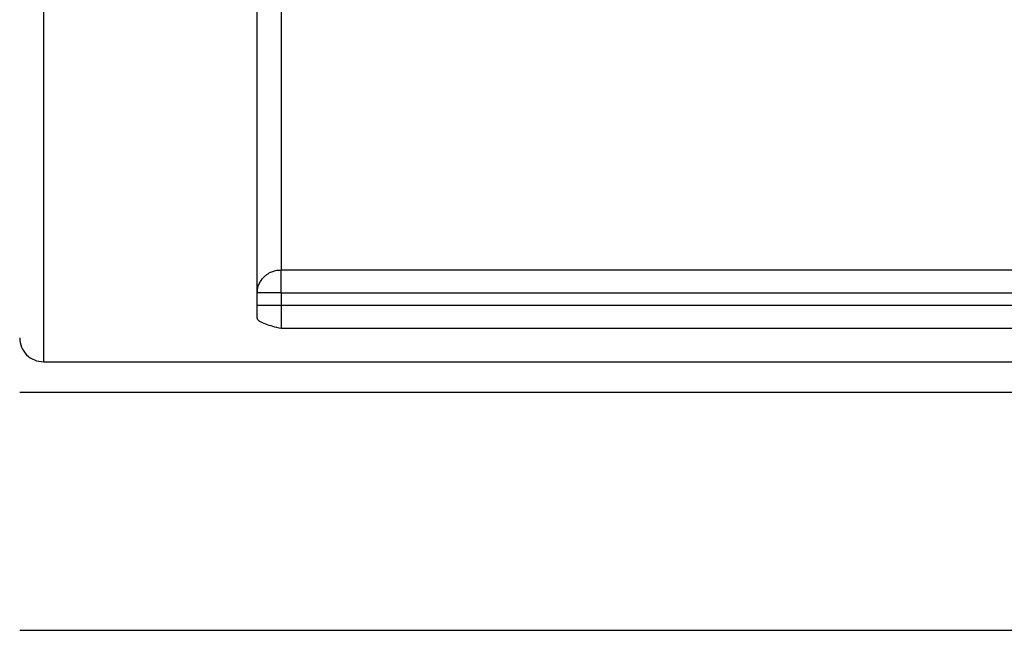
# Model space of a CAD drawing. Header units: millimetres. Extents: x -155 to 220, y -100 to 132.
# Tile 3 of 12: x -40 to 1, y -61 to -36. Entities that reach past the tile are written whole.
import ezdxf

# ---------------------------------------------------------------- set-up
doc = ezdxf.new("R2010")
doc.units = ezdxf.units.MM

msp = doc.modelspace()

# ---------------------------------------------------------------- linework, layer by layer
at = {"color": 7, "linetype": 'Continuous', "lineweight": 25}
for p, q in [((-29, -46.142), (29, -46.142)), ((-29, -47.104), (-29, -47.631)), ((-29, -47.104), (29, -47.104)), ((29, -47.631), (-29, -47.631)), ((29, -48.603), (-29, -48.603)), ((-39, -50), (39, -50)), ((40, -51.292), (-40, -51.292)), ((-40, -61.292), (40, -61.292))]:
    msp.add_line(p, q, dxfattribs=at)
msp.add_arc((-39, -49), 1, 180, 270.0187, dxfattribs=at)
at = {"color": 1, "linetype": 'Continuous', "lineweight": 25}
msp.add_open_spline([(-39, -5), (-39, -5.509), (-39, -8.197), (-39, -12.974), (-39, -19.19), (-39, -25.071), (-39, -30.525), (-39, -35.456), (-39, -39.781), (-39, -43.424), (-39, -46.329), (-39, -48.424), (-39, -49.752), (-39, -49.917), (-39, -50)], degree=3, knots=[0, 0, 0, 0, 0.020818, 0.109835, 0.198851, 0.287868, 0.376884, 0.465901, 0.554917, 0.643934, 0.73295, 0.821967, 0.910983, 1, 1, 1, 1], dxfattribs=at)
at = {"color": 7, "linetype": 'Continuous', "lineweight": 25}
for points, knots in [([(-30, -48.163), (-30, -46.979), (-30, -45.23), (-30, -40.724), (-30, -37.966), (-30, -31.635), (-30, -28.061), (-30, -20.345), (-30, -16.204), (-30, -11.922)], [0, 0, 0, 0, 0.25, 0.25, 0.5, 0.5, 0.75, 0.75, 1, 1, 1, 1]), ([(-29, -13.224), (-29, -17.118), (-29, -20.869), (-29, -27.849), (-29, -31.077), (-29, -36.805), (-29, -39.304), (-29, -43.415), (-29, -45.026), (-29, -46.142)], [0, 0, 0, 0, 0.25, 0.25, 0.5, 0.5, 0.75, 0.75, 1, 1, 1, 1]), ([(-30, -47.104), (-29.999, -47.077), (-29.998, -47.022), (-29.986, -46.933), (-29.963, -46.836), (-29.919, -46.716), (-29.841, -46.572), (-29.728, -46.437), (-29.574, -46.309), (-29.414, -46.221), (-29.244, -46.168), (-29.115, -46.146), (-29.035, -46.143), (-29, -46.142)], [0, 0, 0, 0, 0.05207, 0.111077, 0.177121, 0.250194, 0.36233, 0.500079, 0.591838, 0.749892, 0.848863, 0.932234, 1, 1, 1, 1]), ([(-29, -47.104), (-29, -46.888), (-29, -46.674), (-29, -46.33), (-29, -46.202), (-29, -46.142)], [0, 0, 0, 0, 0.5, 0.5, 1, 1, 1, 1]), ([(-29, -47.104), (-29.026, -47.104), (-29.082, -47.104), (-29.173, -47.104), (-29.275, -47.104), (-29.424, -47.104), (-29.574, -47.103), (-29.728, -47.104), (-29.841, -47.103), (-29.935, -47.104), (-29.99, -47.103), (-29.997, -47.103), (-30, -47.104)], [0, 0, 0, 0, 0.049381, 0.107543, 0.174506, 0.250249, 0.408331, 0.500118, 0.637868, 0.75006, 0.888993, 1, 1, 1, 1]), ([(-29, -47.631), (-29.262, -47.631), (-29.522, -47.631), (-29.892, -47.631), (-30, -47.631), (-30, -47.631)], [0, 0, 0, 0, 0.5, 0.5, 1, 1, 1, 1]), ([(-29, -47.631), (-29, -47.854), (-29, -48.075), (-29, -48.425), (-29, -48.551), (-29, -48.603)], [0, 0, 0, 0, 0.5, 0.5, 1, 1, 1, 1]), ([(-29, -48.603), (-29.115, -48.576), (-29.344, -48.521), (-29.665, -48.426), (-29.85, -48.342), (-29.932, -48.28), (-29.966, -48.247), (-29.993, -48.208), (-29.998, -48.178), (-30, -48.163)], [0, 0, 0, 0, 0.23788, 0.471037, 0.728314, 0.78327, 0.837269, 0.917506, 1, 1, 1, 1])]:
    msp.add_open_spline(points, degree=3, knots=knots, dxfattribs=at)

doc.saveas('drawing.dxf')
